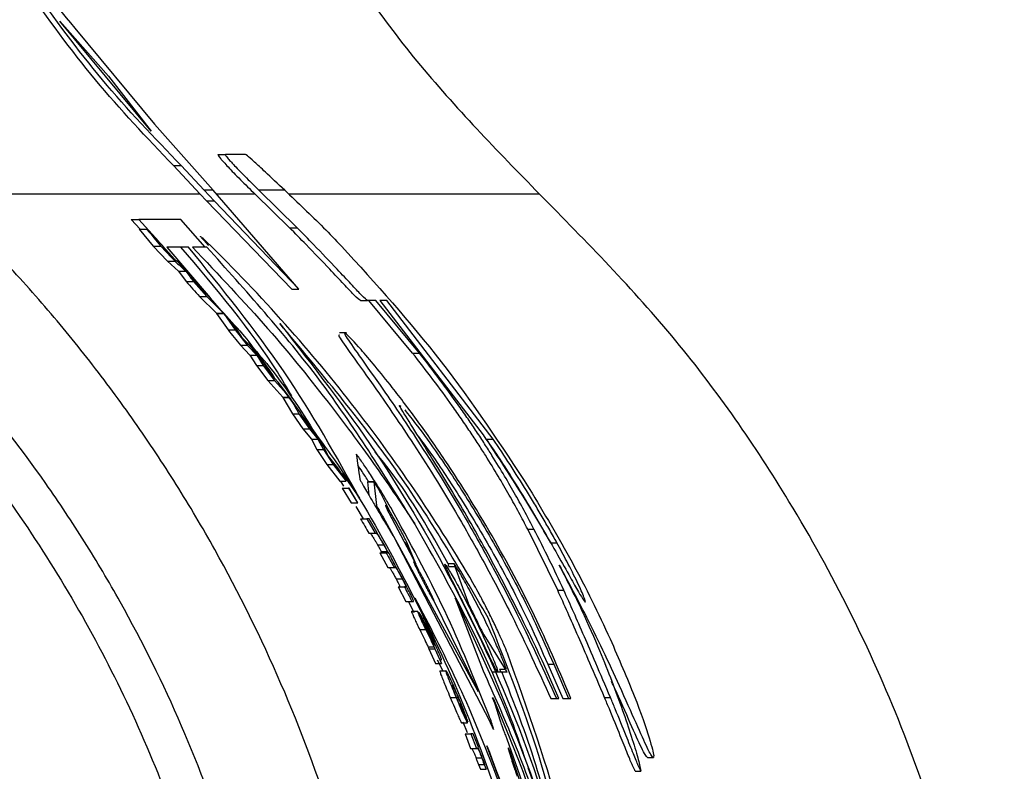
# Paper-space layout '1012-790 Hybird 2way' of a CAD drawing. Header units: millimetres. Extents: x 51 to 2966, y 67 to 3970.
# Tile 60 of 110: x 1175 to 1212, y 3327 to 3355. Entities that reach past the tile are written whole.
import ezdxf

# ---------------------------------------------------------------- set-up
doc = ezdxf.new("R2010")
doc.units = ezdxf.units.MM

psp = doc.layouts.new('1012-790 Hybird 2way')

# ---------------------------------------------------------------- linework, layer by layer
at = {"color": 7, "linetype": 'Continuous', "lineweight": 25}
for p, q in [((1176.61, 3355.218), (1178.414, 3353.18)), ((1179.999, 3351.142), (1176.61, 3355.218)), ((1177.164, 3354.956), (1180.114, 3351.405)), ((1178.414, 3353.18), (1179.999, 3351.142)), ((1180.114, 3351.405), (1182.285, 3348.956)), ((1182.461, 3350.276), (1182.74, 3350.276)), ((1183.483, 3350.276), (1182.74, 3350.276)), ((1181.802, 3348.81), (1180.824, 3349.863)), ((1180.824, 3349.863), (1181.107, 3349.863)), ((1181.954, 3348.956), (1181.107, 3349.863)), ((1181.802, 3348.81), (1172.074, 3348.81)), ((1181.802, 3348.81), (1182.037, 3348.564)), ((1181.954, 3348.956), (1182.326, 3348.564)), ((1182.285, 3348.956), (1181.954, 3348.956)), ((1185.462, 3345.293), (1182.285, 3348.956)), ((1185.116, 3347.563), (1183.841, 3348.81)), ((1184.936, 3348.956), (1183.981, 3348.956)), ((1185.397, 3347.563), (1183.981, 3348.956)), ((1182.037, 3348.564), (1185.194, 3345.293)), ((1182.037, 3348.564), (1182.326, 3348.564)), ((1182.326, 3348.564), (1185.462, 3345.293)), ((1179.256, 3347.864), (1179.583, 3347.505)), ((1179.256, 3347.864), (1179.54, 3347.864)), ((1179.54, 3347.864), (1180.274, 3347.052)), ((1181.092, 3347.864), (1179.54, 3347.864)), ((1181.995, 3346.848), (1181.092, 3347.864)), ((1179.553, 3347.505), (1180.069, 3346.886)), ((1179.553, 3347.505), (1179.834, 3347.505)), ((1185.116, 3347.563), (1185.397, 3347.563)), ((1180.069, 3346.886), (1180.6, 3346.326)), ((1180.069, 3346.886), (1180.346, 3346.886)), ((1180.424, 3346.887), (1180.874, 3346.389)), ((1181.373, 3346.848), (1180.569, 3346.848)), ((1180.569, 3346.848), (1182.181, 3344.966)), ((1182.05, 3346.848), (1181.519, 3346.848)), ((1180.6, 3346.326), (1181.004, 3345.951)), ((1180.6, 3346.326), (1180.873, 3346.326)), ((1181.004, 3345.951), (1181.293, 3345.571)), ((1181.004, 3345.951), (1181.275, 3345.951)), ((1181.293, 3345.571), (1181.562, 3345.571)), ((1181.815, 3345.321), (1181.526, 3345.708)), ((1181.562, 3345.571), (1182.051, 3345.016)), ((1181.697, 3345.478), (1182.019, 3345.123)), ((1182.193, 3344.954), (1181.815, 3345.321)), ((1185.194, 3345.293), (1185.462, 3345.293)), ((1181.786, 3345.016), (1182.408, 3344.398)), ((1181.786, 3345.016), (1182.051, 3345.016)), ((1182.051, 3345.016), (1182.67, 3344.398)), ((1182.67, 3344.398), (1182.193, 3344.954)), ((1187.739, 3344.872), (1188.004, 3344.872)), ((1188.313, 3344.872), (1188.004, 3344.872)), ((1189.665, 3342.925), (1188.048, 3344.872)), ((1189.92, 3342.925), (1188.313, 3344.872)), ((1188.715, 3344.872), (1188.451, 3344.872)), ((1188.451, 3344.872), (1192.282, 3339.891)), ((1192.65, 3339.739), (1188.715, 3344.872)), ((1182.408, 3344.398), (1182.67, 3344.398)), ((1182.416, 3344.388), (1182.838, 3343.779)), ((1182.416, 3344.388), (1182.678, 3344.388)), ((1182.678, 3344.388), (1183.097, 3343.779)), ((1183.134, 3343.841), (1182.678, 3344.388)), ((1182.838, 3343.779), (1183.097, 3343.779)), ((1183.097, 3343.779), (1183.55, 3343.219)), ((1183.375, 3343.475), (1183.134, 3343.841)), ((1183.738, 3343.093), (1183.375, 3343.475)), ((1187.217, 3343.667), (1186.959, 3343.667)), ((1183.294, 3343.219), (1183.649, 3342.844)), ((1183.294, 3343.219), (1183.55, 3343.219)), ((1183.55, 3343.219), (1183.903, 3342.844)), ((1184.124, 3342.601), (1183.738, 3343.093)), ((1183.649, 3342.844), (1183.89, 3342.464)), ((1183.649, 3342.844), (1183.903, 3342.844)), ((1183.903, 3342.844), (1184.143, 3342.464)), ((1189.665, 3342.925), (1189.92, 3342.925)), ((1183.89, 3342.464), (1184.314, 3341.909)), ((1183.89, 3342.464), (1184.143, 3342.464)), ((1184.143, 3342.464), (1184.564, 3341.909)), ((1184.314, 3341.909), (1184.861, 3341.291)), ((1184.314, 3341.909), (1184.564, 3341.909)), ((1184.698, 3341.847), (1184.364, 3342.214)), ((1184.564, 3341.909), (1185.109, 3341.291)), ((1185.109, 3341.291), (1184.698, 3341.847)), ((1184.885, 3341.555), (1185.294, 3340.994)), ((1184.861, 3341.291), (1185.109, 3341.291)), ((1184.869, 3341.281), (1185.22, 3340.672)), ((1184.869, 3341.281), (1185.116, 3341.281)), ((1185.509, 3340.734), (1185.116, 3341.281)), ((1185.22, 3340.672), (1185.613, 3340.112)), ((1185.22, 3340.672), (1185.465, 3340.672)), ((1185.465, 3340.672), (1185.856, 3340.112)), ((1185.709, 3340.368), (1185.509, 3340.734)), ((1185.613, 3340.112), (1185.927, 3339.737)), ((1185.613, 3340.112), (1185.856, 3340.112)), ((1186.03, 3339.986), (1185.709, 3340.368)), ((1185.856, 3340.112), (1186.168, 3339.737)), ((1185.927, 3339.737), (1186.126, 3339.357)), ((1185.927, 3339.737), (1186.168, 3339.737)), ((1186.168, 3339.737), (1186.367, 3339.357)), ((1192.408, 3339.739), (1192.65, 3339.739)), ((1186.126, 3339.357), (1186.492, 3338.802)), ((1186.126, 3339.357), (1186.367, 3339.357)), ((1186.562, 3339.107), (1186.363, 3339.494)), ((1186.367, 3339.357), (1186.73, 3338.802)), ((1186.858, 3338.74), (1186.562, 3339.107)), ((1186.492, 3338.802), (1186.976, 3338.184)), ((1186.492, 3338.802), (1186.73, 3338.802)), ((1186.73, 3338.802), (1187.212, 3338.184)), ((1187.064, 3338.481), (1187.704, 3337.548)), ((1186.976, 3338.184), (1187.212, 3338.184)), ((1187.001, 3338.184), (1187.115, 3337.994)), ((1187.057, 3337.914), (1187.39, 3337.373)), ((1187.057, 3337.914), (1187.293, 3337.914)), ((1187.293, 3337.914), (1187.624, 3337.373)), ((1187.316, 3337.914), (1187.293, 3337.914)), ((1187.647, 3337.373), (1187.316, 3337.914)), ((1188.231, 3338.151), (1187.994, 3338.151)), ((1187.994, 3338.151), (1188.052, 3337.659)), ((1187.994, 3338.151), (1188.23, 3338.151)), ((1188.23, 3338.151), (1188.33, 3337.283)), ((1188.836, 3337.04), (1188.483, 3337.756)), ((1187.39, 3337.373), (1187.624, 3337.373)), ((1187.563, 3337.246), (1187.837, 3336.788)), ((1187.624, 3337.373), (1187.647, 3337.373)), ((1187.74, 3336.788), (1187.972, 3336.788)), ((1188.06, 3336.788), (1187.972, 3336.788)), ((1187.972, 3336.788), (1188.285, 3336.247)), ((1188.348, 3336.293), (1188.06, 3336.788)), ((1188.585, 3336.846), (1192.063, 3330.449)), ((1188.787, 3337.01), (1189.784, 3335.12)), ((1195.04, 3334.138), (1193.929, 3336.401)), ((1193.929, 3336.401), (1194.16, 3336.401)), ((1188.055, 3336.247), (1188.285, 3336.247)), ((1188.285, 3336.247), (1188.328, 3336.247)), ((1188.336, 3336.293), (1188.348, 3336.293)), ((1188.997, 3336.07), (1192.514, 3329.299)), ((1188.37, 3335.82), (1188.6, 3335.82)), ((1189.903, 3334.871), (1189.388, 3335.918)), ((1189.784, 3335.12), (1189.459, 3335.918)), ((1194.781, 3335.894), (1195.011, 3335.894)), ((1188.462, 3335.527), (1188.758, 3334.987)), ((1188.462, 3335.527), (1188.691, 3335.527)), ((1188.503, 3335.573), (1188.732, 3335.573)), ((1188.739, 3335.527), (1188.691, 3335.527)), ((1188.758, 3334.987), (1188.985, 3334.987)), ((1188.985, 3334.987), (1189.027, 3334.987)), ((1191.215, 3335.114), (1190.988, 3335.114)), ((1191.009, 3335.015), (1191.236, 3335.015)), ((1191.236, 3335.015), (1191.702, 3333.735)), ((1189.055, 3334.566), (1189.281, 3334.566)), ((1189.14, 3334.266), (1189.418, 3333.726)), ((1189.14, 3334.266), (1189.366, 3334.266)), ((1189.416, 3334.266), (1189.366, 3334.266)), ((1189.767, 3333.848), (1190.484, 3332.212)), ((1191.248, 3333.848), (1192.279, 3331.16)), ((1195.04, 3334.138), (1195.265, 3334.138)), ((1189.418, 3333.726), (1189.642, 3333.726)), ((1189.521, 3333.726), (1189.72, 3333.321)), ((1189.642, 3333.726), (1189.698, 3333.726)), ((1192.058, 3330.491), (1190.465, 3333.729)), ((1189.624, 3333.366), (1189.847, 3333.366)), ((1189.909, 3333.321), (1190.148, 3332.825)), ((1189.933, 3332.681), (1190.155, 3332.681)), ((1192.309, 3332.493), (1193.099, 3331.213)), ((1190.247, 3332.041), (1190.27, 3331.97)), ((1190.247, 3332.041), (1190.467, 3332.041)), ((1190.466, 3332.105), (1190.47, 3332.105)), ((1190.467, 3332.041), (1190.49, 3331.97)), ((1190.27, 3331.97), (1190.517, 3331.429)), ((1190.27, 3331.97), (1190.49, 3331.97)), ((1190.49, 3331.97), (1190.736, 3331.429)), ((1190.517, 3331.429), (1190.736, 3331.429)), ((1190.584, 3331.564), (1190.783, 3331.159)), ((1190.7, 3331.564), (1190.731, 3331.564)), ((1190.702, 3331.569), (1190.731, 3331.564)), ((1195.08, 3330.132), (1194.529, 3331.406)), ((1194.671, 3331.406), (1195.224, 3330.132)), ((1194.671, 3331.406), (1194.89, 3331.406)), ((1194.89, 3331.406), (1195.441, 3330.132)), ((1190.681, 3331.159), (1190.9, 3331.159)), ((1192.602, 3331.114), (1192.976, 3331.114)), ((1192.88, 3331.213), (1193.099, 3331.213)), ((1192.976, 3331.114), (1193.163, 3331.114)), ((1191.062, 3330.172), (1191.279, 3330.172)), ((1191.294, 3330.176), (1191.351, 3330.176)), ((1192.786, 3329.801), (1192.631, 3330.156)), ((1192.645, 3330.13), (1192.908, 3329.299)), ((1194.78, 3330.132), (1194.997, 3330.132)), ((1194.997, 3330.132), (1195.08, 3330.132)), ((1195.224, 3330.132), (1195.441, 3330.132)), ((1195.441, 3330.132), (1195.524, 3330.132)), ((1196.776, 3330.164), (1196.993, 3330.164)), ((1191.457, 3329.808), (1191.491, 3329.808)), ((1191.697, 3329.223), (1191.482, 3329.763)), ((1191.491, 3329.808), (1191.712, 3329.268)), ((1191.481, 3329.223), (1191.697, 3329.223)), ((1191.532, 3329.268), (1191.689, 3328.867)), ((1191.679, 3329.268), (1191.712, 3329.268)), ((1191.611, 3328.818), (1191.818, 3328.277)), ((1191.611, 3328.818), (1191.825, 3328.818)), ((1191.825, 3328.818), (1192.031, 3328.277)), ((1191.913, 3328.818), (1191.825, 3328.818)), ((1194.221, 3323.569), (1192.422, 3328.38)), ((1193.158, 3328.635), (1194.724, 3324.152)), ((1191.818, 3328.277), (1192.031, 3328.277)), ((1192.031, 3328.277), (1192.058, 3328.277)), ((1192.09, 3328.322), (1192.102, 3328.322)), ((1193.211, 3328.279), (1193.312, 3327.918)), ((1192.016, 3327.929), (1192.23, 3327.929)), ((1192.103, 3327.683), (1192.184, 3327.512)), ((1192.103, 3327.683), (1192.316, 3327.683)), ((1192.316, 3327.683), (1192.397, 3327.512)), ((1194.867, 3323.432), (1193.333, 3328.011)), ((1198.367, 3327.941), (1198.58, 3327.941)), ((1192.184, 3327.512), (1192.397, 3327.512)), ((1197.91, 3327.445), (1198.122, 3327.445))]:
    psp.add_line(p, q, dxfattribs=at)
at = {"color": 8, "linetype": 'Continuous', "lineweight": 25}
for p, q in [((1183.841, 3348.81), (1182.411, 3348.81)), ((1194.368, 3348.81), (1185.086, 3348.81)), ((1192.698, 3329.961), (1192.735, 3329.961)), ((1193.286, 3328.011), (1193.333, 3328.011))]:
    psp.add_line(p, q, dxfattribs=at)
at = {"color": 7, "linetype": 'Continuous', "lineweight": 25}
for points, knots in [([(1182.744, 3366.063), (1183.786, 3363.717), (1185.719, 3359.367), (1189.713, 3353.579), (1192.806, 3350.41), (1194.368, 3348.81)], [0, 0, 0, 0, 0.366866, 0.680263, 1, 1, 1, 1]), ([(1172.659, 3361.067), (1173.331, 3360.043), (1174.676, 3357.993), (1176.334, 3355.969), (1177.164, 3354.956)], [0, 0, 0, 0, 0.49973, 1, 1, 1, 1]), ([(1180.824, 3349.863), (1179.836, 3350.901), (1177.85, 3352.986), (1176.169, 3355.323), (1175.325, 3356.497)], [0, 0, 0, 0, 0.497891, 1, 1, 1, 1]), ([(1181.107, 3349.863), (1180.112, 3350.9), (1178.111, 3352.983), (1176.418, 3355.322), (1175.568, 3356.497)], [0, 0, 0, 0, 0.497864, 1, 1, 1, 1]), ([(1182.461, 3350.276), (1182.468, 3350.252), (1182.479, 3350.212), (1182.81, 3349.842), (1183.268, 3349.366), (1183.654, 3348.992), (1183.841, 3348.81)], [0, 0, 0, 0, 0.349496, 0.569742, 0.790956, 1, 1, 1, 1]), ([(1182.74, 3350.276), (1182.747, 3350.252), (1182.759, 3350.212), (1183.093, 3349.842), (1183.516, 3349.407), (1183.845, 3349.088), (1183.981, 3348.956)], [0, 0, 0, 0, 0.369523, 0.6023, 0.836095, 1, 1, 1, 1]), ([(1184.936, 3348.956), (1184.684, 3349.191), (1184.237, 3349.608), (1183.766, 3350.051), (1183.539, 3350.25), (1183.5, 3350.268), (1183.483, 3350.276)], [0, 0, 0, 0, 0.291246, 0.517074, 0.791543, 1, 1, 1, 1]), ([(1189.274, 3309.027), (1189.273, 3309.26), (1189.272, 3309.724), (1189.258, 3310.421), (1189.236, 3311.118), (1189.204, 3311.815), (1189.164, 3312.512), (1189.115, 3313.208), (1189.057, 3313.905), (1188.923, 3315.296), (1188.656, 3317.374), (1188.16, 3320.118), (1187.525, 3322.831), (1186.499, 3326.385), (1184.883, 3330.721), (1182.832, 3334.872), (1180.941, 3338.066), (1179.398, 3340.392), (1177.738, 3342.635), (1176.26, 3344.432), (1175.021, 3345.826), (1174.065, 3346.848), (1173.085, 3347.846), (1172.411, 3348.489), (1172.074, 3348.81)], [0, 0, 0, 0, 0.01564, 0.031281, 0.046926, 0.062578, 0.078239, 0.093912, 0.109599, 0.125302, 0.187996, 0.250559, 0.312956, 0.375512, 0.499517, 0.623893, 0.686658, 0.749288, 0.811775, 0.874417, 0.905873, 0.937276, 0.968644, 1, 1, 1, 1]), ([(1184.936, 3348.956), (1185.418, 3348.5), (1186.124, 3347.833), (1186.816, 3347.115), (1187.035, 3346.887)], [0, 0, 0, 0, 0.6835976, 1, 1, 1, 1]), ([(1211.568, 3309.027), (1211.51, 3310.925), (1211.395, 3314.742), (1210.529, 3320.015), (1209.304, 3324.808), (1207.798, 3329.141), (1205.915, 3333.373), (1203.231, 3338.222), (1199.539, 3343.551), (1196.102, 3347.047), (1194.368, 3348.81)], [0, 0, 0, 0, 0.127758, 0.256927, 0.358798, 0.460669, 0.565498, 0.670329, 0.833667, 1, 1, 1, 1]), ([(1187.739, 3344.872), (1187.693, 3344.902), (1187.622, 3344.949), (1187.143, 3345.453), (1186.539, 3346.096), (1185.837, 3346.833), (1185.321, 3347.355), (1185.116, 3347.563)], [0, 0, 0, 0, 0.292409, 0.453998, 0.615376, 0.847309, 1, 1, 1, 1]), ([(1188.004, 3344.872), (1187.958, 3344.902), (1187.888, 3344.949), (1187.411, 3345.454), (1186.811, 3346.096), (1186.113, 3346.833), (1185.601, 3347.355), (1185.397, 3347.563)], [0, 0, 0, 0, 0.292892, 0.454711, 0.616337, 0.847623, 1, 1, 1, 1]), ([(1181.825, 3347.242), (1181.824, 3347.243), (1181.802, 3347.26), (1181.854, 3347.198), (1181.951, 3347.087), (1182.065, 3346.963), (1182.115, 3346.908)], [0, 0, 0, 0, 0.020893, 0.378781, 0.727544, 1, 1, 1, 1]), ([(1191.904, 3334.415), (1190.633, 3336.592), (1189.198, 3338.738), (1185.936, 3342.953), (1184.111, 3345.023), (1182.041, 3347.046)], [0, 0, 0, 0, 0.5, 0.5, 1, 1, 1, 1]), ([(1185.194, 3341.342), (1185.021, 3341.637), (1183.929, 3343.499), (1182.39, 3345.318), (1181.096, 3346.848)], [0, 0, 0, 0, 0.158494, 1, 1, 1, 1]), ([(1187.704, 3337.548), (1186.836, 3339.113), (1185.098, 3342.249), (1182.616, 3345.313), (1181.373, 3346.848)], [0, 0, 0, 0, 0.499157, 1, 1, 1, 1]), ([(1181.519, 3346.848), (1182.486, 3345.826), (1184.445, 3343.753), (1186.604, 3341.054), (1188.379, 3338.653), (1189.292, 3337.285), (1189.751, 3336.598)], [0, 0, 0, 0, 0.258972, 0.524838, 0.76149, 1, 1, 1, 1]), ([(1189.751, 3336.598), (1188.626, 3338.407), (1186.361, 3342.05), (1183.494, 3345.241), (1182.05, 3346.848)], [0, 0, 0, 0, 0.496553, 1, 1, 1, 1]), ([(1187.035, 3346.887), (1188.304, 3345.488), (1190.856, 3342.675), (1192.941, 3339.5), (1193.989, 3337.904)], [0, 0, 0, 0, 0.497305, 1, 1, 1, 1]), ([(1185.274, 3309.027), (1185.274, 3310.76), (1185.185, 3312.482), (1184.834, 3315.905), (1184.572, 3317.606), (1184.046, 3320.141), (1183.848, 3320.986), (1183.411, 3322.658), (1183.172, 3323.485), (1182.395, 3325.941), (1181.796, 3327.543), (1180.441, 3330.679), (1179.683, 3332.212), (1178.427, 3334.46), (1177.988, 3335.201), (1177.07, 3336.664), (1176.59, 3337.387), (1175.103, 3339.508), (1174.043, 3340.864), (1171.79, 3343.465), (1170.596, 3344.709), (1169.334, 3345.896)], [0, 0, 0, 0, 0.125, 0.125, 0.25, 0.25, 0.3125, 0.3125, 0.375, 0.375, 0.5, 0.5, 0.625, 0.625, 0.6875, 0.6875, 0.75, 0.75, 0.875, 0.875, 1, 1, 1, 1]), ([(1168.317, 3344.815), (1169.547, 3343.584), (1172.021, 3341.109), (1175.797, 3336.151), (1178.738, 3331.03), (1180.857, 3325.923), (1182.352, 3321.2), (1183.538, 3315.558), (1183.705, 3311.217), (1183.79, 3309.027)], [0, 0, 0, 0, 0.130144, 0.26178, 0.46544, 0.570317, 0.675196, 0.836166, 1, 1, 1, 1]), ([(1182.581, 3344.502), (1182.85, 3344.215), (1183.581, 3343.438), (1184.182, 3342.555), (1184.562, 3341.997)], [0, 0, 0, 0, 0.368537, 1, 1, 1, 1]), ([(1192.466, 3333.114), (1191.389, 3334.962), (1189.228, 3338.668), (1186.25, 3342.231), (1184.757, 3344.017)], [0, 0, 0, 0, 0.498674, 1, 1, 1, 1]), ([(1184.757, 3344.017), (1185.979, 3342.447), (1188.438, 3339.288), (1191.476, 3333.991), (1194.044, 3328.306), (1195.193, 3324.252), (1195.771, 3322.211)], [0, 0, 0, 0, 0.242147, 0.487227, 0.741904, 1, 1, 1, 1]), ([(1195.524, 3330.132), (1195.127, 3331.079), (1194.335, 3332.972), (1192.69, 3336.094), (1191.149, 3338.574), (1189.855, 3340.423), (1188.744, 3341.892), (1187.734, 3343.102), (1187.123, 3343.741), (1187.121, 3343.638), (1187.651, 3342.881), (1188.617, 3341.529), (1190.027, 3339.455), (1191.459, 3337.127), (1192.672, 3334.944), (1193.834, 3332.702), (1194.542, 3331.136), (1194.997, 3330.132)], [0, 0, 0, 0, 0.080975, 0.161681, 0.250437, 0.298173, 0.347384, 0.420069, 0.480473, 0.541083, 0.597389, 0.658432, 0.73126, 0.818128, 0.865033, 0.913385, 1, 1, 1, 1]), ([(1183.593, 3343.317), (1183.855, 3343.02), (1184.832, 3341.912), (1185.621, 3340.659), (1186.199, 3339.742)], [0, 0, 0, 0, 0.267857, 1, 1, 1, 1]), ([(1186.959, 3343.587), (1186.937, 3343.59), (1186.884, 3343.599), (1187.407, 3342.868), (1188.356, 3341.546), (1189.777, 3339.471), (1191.219, 3337.14), (1192.439, 3334.954), (1193.61, 3332.707), (1194.321, 3331.142), (1194.78, 3330.132)], [0, 0, 0, 0, 0.078316, 0.190992, 0.313208, 0.459211, 0.633656, 0.729437, 0.825174, 1, 1, 1, 1]), ([(1193.929, 3336.401), (1193.823, 3336.604), (1193.716, 3336.806), (1193.49, 3337.224), (1193.371, 3337.44), (1193.115, 3337.891), (1192.98, 3338.125), (1192.69, 3338.611), (1192.535, 3338.865), (1192.279, 3339.273), (1192.189, 3339.414), (1191.998, 3339.708), (1191.897, 3339.862), (1191.691, 3340.169), (1191.585, 3340.325), (1191.367, 3340.642), (1191.254, 3340.803), (1190.907, 3341.29), (1190.665, 3341.622), (1190.172, 3342.276), (1189.92, 3342.602), (1189.665, 3342.925)], [0, 0, 0, 0, 0.125, 0.125, 0.25, 0.25, 0.375, 0.375, 0.5, 0.5, 0.5625, 0.5625, 0.625, 0.625, 0.6875, 0.6875, 0.75, 0.75, 0.875, 0.875, 1, 1, 1, 1]), ([(1194.16, 3336.401), (1194.055, 3336.603), (1193.949, 3336.806), (1193.724, 3337.224), (1193.605, 3337.439), (1193.351, 3337.889), (1193.217, 3338.123), (1192.929, 3338.609), (1192.775, 3338.863), (1192.52, 3339.271), (1192.431, 3339.412), (1192.241, 3339.706), (1192.141, 3339.859), (1191.936, 3340.167), (1191.831, 3340.323), (1191.613, 3340.64), (1191.501, 3340.801), (1191.156, 3341.289), (1190.915, 3341.62), (1190.425, 3342.276), (1190.174, 3342.602), (1189.92, 3342.925)], [0, 0, 0, 0, 0.125, 0.125, 0.25, 0.25, 0.375, 0.375, 0.5, 0.5, 0.5625, 0.5625, 0.625, 0.625, 0.6875, 0.6875, 0.75, 0.75, 0.875, 0.875, 1, 1, 1, 1]), ([(1194.529, 3331.406), (1194.206, 3332.081), (1193.561, 3333.429), (1192.361, 3335.701), (1191.107, 3337.878), (1190.024, 3339.614), (1189.375, 3340.639), (1189.132, 3341.046), (1189.218, 3340.963), (1189.228, 3340.952)], [0, 0, 0, 0, 0.16988, 0.339325, 0.52128, 0.707523, 0.843665, 0.980485, 1, 1, 1, 1]), ([(1189.377, 3340.815), (1189.52, 3340.64), (1189.821, 3340.27), (1190.649, 3339.128), (1191.74, 3337.479), (1193.013, 3335.319), (1194.129, 3333.142), (1194.674, 3331.899), (1194.89, 3331.406)], [0, 0, 0, 0, 0.131705, 0.27937, 0.453443, 0.653488, 0.862669, 1, 1, 1, 1]), ([(1185.585, 3340.595), (1185.989, 3340.056), (1187.305, 3338.302), (1189.141, 3335.066), (1191.187, 3330.942), (1192.821, 3326.594), (1193.917, 3323.203), (1194.254, 3321.244), (1194.327, 3320.825)], [0, 0, 0, 0, 0.092782, 0.301915, 0.511045, 0.726247, 0.94145, 1, 1, 1, 1]), ([(1189.88, 3339.84), (1190.04, 3339.623), (1190.493, 3339.008), (1191.511, 3337.469), (1192.779, 3335.33), (1193.905, 3333.145), (1194.453, 3331.9), (1194.671, 3331.406)], [0, 0, 0, 0, 0.116241, 0.329445, 0.574767, 0.831452, 1, 1, 1, 1]), ([(1192.282, 3339.891), (1192.826, 3339.067), (1193.798, 3337.594), (1194.864, 3335.756), (1195.496, 3334.629), (1195.828, 3334.04), (1196.009, 3333.745), (1196.044, 3333.718), (1196.062, 3333.705)], [0, 0, 0, 0, 0.320763, 0.573947, 0.694591, 0.79751, 0.900507, 1, 1, 1, 1]), ([(1194.781, 3335.894), (1194.56, 3336.284), (1194.12, 3337.062), (1193.326, 3338.358), (1192.741, 3339.239), (1192.408, 3339.739)], [0, 0, 0, 0, 0.302602, 0.603704, 1, 1, 1, 1]), ([(1195.011, 3335.894), (1194.923, 3336.053), (1194.835, 3336.212), (1194.652, 3336.534), (1194.559, 3336.696), (1194.369, 3337.021), (1194.273, 3337.183), (1194.079, 3337.506), (1193.981, 3337.668), (1193.684, 3338.151), (1193.482, 3338.472), (1193.071, 3339.108), (1192.862, 3339.425), (1192.65, 3339.739)], [0, 0, 0, 0, 0.125, 0.125, 0.25, 0.25, 0.375, 0.375, 0.5, 0.5, 0.75, 0.75, 1, 1, 1, 1]), ([(1188.861, 3337.2), (1188.781, 3337.338), (1188.621, 3337.612), (1188.33, 3338.084), (1188.035, 3338.543), (1187.79, 3338.905), (1187.635, 3339.121), (1187.585, 3339.182), (1187.584, 3339.174), (1187.583, 3339.173)], [0, 0, 0, 0, 0.168157, 0.335771, 0.519114, 0.702508, 0.833582, 0.965258, 1, 1, 1, 1]), ([(1190.991, 3335.114), (1190.331, 3336.297), (1189.548, 3337.701), (1188.455, 3339.051), (1188.282, 3339.264)], [0, 0, 0, 0, 0.842138, 1, 1, 1, 1]), ([(1188.048, 3338.151), (1187.963, 3338.284), (1187.815, 3338.517), (1187.694, 3338.693), (1187.642, 3338.769)], [0, 0, 0, 0, 0.571418, 1, 1, 1, 1]), ([(1187.716, 3338.254), (1187.725, 3338.234), (1187.741, 3338.194), (1187.85, 3338.001), (1188.012, 3337.726), (1188.232, 3337.355), (1188.495, 3336.911), (1188.773, 3336.443), (1188.923, 3336.192), (1188.997, 3336.07)], [0, 0, 0, 0, 0.116455, 0.232613, 0.356255, 0.498235, 0.660073, 0.8348, 1, 1, 1, 1]), ([(1188.483, 3337.756), (1188.467, 3337.784), (1188.434, 3337.839), (1188.375, 3337.934), (1188.316, 3338.027), (1188.269, 3338.099), (1188.24, 3338.141), (1188.23, 3338.153), (1188.23, 3338.151), (1188.23, 3338.151)], [0, 0, 0, 0, 0.170385, 0.340288, 0.524701, 0.706256, 0.837141, 0.968582, 1, 1, 1, 1]), ([(1193.989, 3337.904), (1194.528, 3337.001), (1195.342, 3335.638), (1196.325, 3333.741), (1196.758, 3332.812), (1196.978, 3332.342)], [0, 0, 0, 0, 0.492452, 0.743243, 1, 1, 1, 1]), ([(1188.33, 3337.283), (1188.331, 3337.279), (1188.335, 3337.27), (1188.356, 3337.231), (1188.387, 3337.176), (1188.43, 3337.102), (1188.482, 3337.013), (1188.538, 3336.92), (1188.569, 3336.87), (1188.585, 3336.846)], [0, 0, 0, 0, 0.117196, 0.2341025, 0.3578764, 0.4987034, 0.6588534, 0.8330004, 1, 1, 1, 1]), ([(1189.459, 3335.918), (1189.394, 3336.044), (1189.302, 3336.223), (1189.13, 3336.538), (1189.009, 3336.75), (1188.9, 3336.935), (1188.82, 3337.066), (1188.751, 3337.175), (1188.69, 3337.264), (1188.65, 3337.31), (1188.676, 3337.235), (1188.748, 3337.089), (1188.787, 3337.01)], [0, 0, 0, 0, 0.194518, 0.276224, 0.358656, 0.404394, 0.450429, 0.491507, 0.547296, 0.635345, 0.802851, 1, 1, 1, 1]), ([(1192.494, 3329.51), (1191.972, 3330.814), (1190.925, 3333.429), (1189.55, 3335.941), (1188.861, 3337.2)], [0, 0, 0, 0, 0.498806, 1, 1, 1, 1]), ([(1193.855, 3327.837), (1193.706, 3328.276), (1193.056, 3330.195), (1191.703, 3333.159), (1190.326, 3335.578), (1189.723, 3336.639)], [0, 0, 0, 0, 0.142734, 0.623916, 1, 1, 1, 1]), ([(1188.098, 3336.247), (1188.101, 3336.246), (1188.109, 3336.244), (1188.131, 3336.22), (1188.183, 3336.14), (1188.245, 3336.038), (1188.31, 3335.927), (1188.352, 3335.852), (1188.37, 3335.82)], [0, 0, 0, 0, 0.240853, 0.488813, 0.62896, 0.769617, 0.901603, 1, 1, 1, 1]), ([(1188.328, 3336.247), (1188.332, 3336.247), (1188.336, 3336.245), (1188.346, 3336.236), (1188.351, 3336.231), (1188.361, 3336.218), (1188.368, 3336.208), (1188.398, 3336.165), (1188.429, 3336.115), (1188.488, 3336.015), (1188.509, 3335.979), (1188.554, 3335.902), (1188.577, 3335.861), (1188.6, 3335.82)], [0, 0, 0, 0, 0.25, 0.25, 0.375, 0.375, 0.5, 0.5, 0.75, 0.75, 0.875, 0.875, 1, 1, 1, 1]), ([(1188.718, 3335.64), (1188.665, 3335.733), (1188.557, 3335.925), (1188.426, 3336.147), (1188.361, 3336.251), (1188.336, 3336.293)], [0, 0, 0, 0, 0.3649513, 0.7476261, 1, 1, 1, 1]), ([(1188.37, 3335.82), (1188.392, 3335.782), (1188.426, 3335.72), (1188.469, 3335.642), (1188.491, 3335.598), (1188.5, 3335.58), (1188.503, 3335.573)], [0, 0, 0, 0, 0.3832955, 0.6188601, 0.8556779, 1, 1, 1, 1]), ([(1188.6, 3335.82), (1188.625, 3335.775), (1188.664, 3335.705), (1188.706, 3335.625), (1188.723, 3335.591), (1188.73, 3335.577), (1188.732, 3335.573)], [0, 0, 0, 0, 0.453058, 0.687273, 0.922406, 1, 1, 1, 1]), ([(1196.062, 3333.705), (1196.059, 3333.738), (1196.054, 3333.805), (1195.793, 3334.386), (1195.425, 3335.127), (1195.136, 3335.662), (1195.011, 3335.894)], [0, 0, 0, 0, 0.275192, 0.552625, 0.805379, 1, 1, 1, 1]), ([(1188.503, 3335.573), (1188.507, 3335.563), (1188.516, 3335.541), (1188.516, 3335.529), (1188.513, 3335.528), (1188.51, 3335.527)], [0, 0, 0, 0, 0.25187, 0.502335, 1, 1, 1, 1]), ([(1189.027, 3335.049), (1189.006, 3335.093), (1188.969, 3335.172), (1188.873, 3335.355), (1188.788, 3335.513), (1188.735, 3335.608), (1188.718, 3335.64)], [0, 0, 0, 0, 0.336006, 0.602349, 0.868083, 1, 1, 1, 1]), ([(1188.732, 3335.573), (1188.736, 3335.563), (1188.745, 3335.541), (1188.745, 3335.529), (1188.741, 3335.528), (1188.739, 3335.527)], [0, 0, 0, 0, 0.251883, 0.502325, 1, 1, 1, 1]), ([(1188.8, 3334.987), (1188.804, 3334.985), (1188.812, 3334.982), (1188.837, 3334.951), (1188.886, 3334.872), (1188.948, 3334.763), (1189.009, 3334.652), (1189.044, 3334.586), (1189.055, 3334.566)], [0, 0, 0, 0, 0.241654, 0.498838, 0.647733, 0.797377, 0.938469, 1, 1, 1, 1]), ([(1189.38, 3334.41), (1189.335, 3334.496), (1189.243, 3334.67), (1189.121, 3334.888), (1189.058, 3334.997), (1189.027, 3335.049)], [0, 0, 0, 0, 0.337913, 0.68182, 1, 1, 1, 1]), ([(1189.027, 3334.987), (1189.031, 3334.985), (1189.04, 3334.982), (1189.065, 3334.951), (1189.113, 3334.872), (1189.175, 3334.763), (1189.236, 3334.652), (1189.271, 3334.586), (1189.281, 3334.566)], [0, 0, 0, 0, 0.241739, 0.498896, 0.647865, 0.797572, 0.938598, 1, 1, 1, 1]), ([(1189.709, 3335.19), (1189.708, 3335.191), (1189.703, 3335.197), (1189.709, 3335.18), (1189.721, 3335.148), (1189.749, 3335.087), (1189.786, 3335.009), (1189.833, 3334.913), (1189.889, 3334.803), (1189.951, 3334.681), (1190.016, 3334.553), (1190.081, 3334.427), (1190.144, 3334.306), (1190.205, 3334.189), (1190.244, 3334.115), (1190.264, 3334.078)], [0, 0, 0, 0, 0.014465, 0.086121, 0.174523, 0.262882, 0.351215, 0.439541, 0.527874, 0.61622, 0.702928, 0.782371, 0.855163, 0.926349, 1, 1, 1, 1]), ([(1190.466, 3333.732), (1190.464, 3333.74), (1190.46, 3333.755), (1190.439, 3333.806), (1190.409, 3333.875), (1190.369, 3333.962), (1190.32, 3334.064), (1190.264, 3334.18), (1190.202, 3334.304), (1190.137, 3334.431), (1190.074, 3334.554), (1189.994, 3334.704), (1189.918, 3334.844), (1189.838, 3334.988), (1189.771, 3335.103), (1189.742, 3335.147), (1189.727, 3335.17)], [0, 0, 0, 0, 0.068136, 0.136234, 0.204315, 0.272389, 0.340463, 0.40854, 0.476648, 0.541493, 0.601298, 0.656617, 0.761076, 0.811395, 0.905501, 1, 1, 1, 1]), ([(1192.82, 3331.114), (1192.819, 3331.133), (1192.817, 3331.171), (1192.705, 3331.468), (1192.521, 3331.909), (1192.262, 3332.488), (1191.938, 3333.167), (1191.577, 3333.88), (1191.232, 3334.518), (1190.975, 3334.96), (1190.852, 3335.143), (1190.856, 3335.093), (1190.959, 3334.864), (1191.146, 3334.481), (1191.411, 3333.946), (1191.74, 3333.281), (1192.096, 3332.551), (1192.424, 3331.872), (1192.669, 3331.373), (1192.791, 3331.141), (1192.813, 3331.121), (1192.82, 3331.114)], [0, 0, 0, 0, 0.0470547, 0.0940689, 0.1422279, 0.1940001, 0.2505923, 0.3117751, 0.3748866, 0.4349784, 0.4880834, 0.5349649, 0.579715, 0.6263771, 0.6777206, 0.734872, 0.7965782, 0.8591264, 0.9182536, 0.9718788, 1, 1, 1, 1]), ([(1190.988, 3335.094), (1190.982, 3335.095), (1190.974, 3335.095), (1191.001, 3335.033), (1191.009, 3335.015)], [0, 0, 0, 0, 0.699414, 1, 1, 1, 1]), ([(1191.215, 3335.094), (1191.21, 3335.095), (1191.202, 3335.095), (1191.228, 3335.033), (1191.236, 3335.015)], [0, 0, 0, 0, 0.699961, 1, 1, 1, 1]), ([(1193.144, 3331.207), (1193.116, 3331.286), (1193.058, 3331.447), (1192.871, 3331.895), (1192.616, 3332.467), (1192.293, 3333.144), (1191.932, 3333.859), (1191.588, 3334.496), (1191.318, 3334.962), (1191.248, 3335.06), (1191.215, 3335.106)], [0, 0, 0, 0, 0.105633, 0.214801, 0.332017, 0.460131, 0.598755, 0.742054, 0.878883, 1, 1, 1, 1]), ([(1198.58, 3327.941), (1198.527, 3328), (1198.434, 3328.106), (1197.972, 3329.144), (1197.215, 3330.858), (1196.234, 3332.949), (1195.413, 3334.484), (1195.098, 3335.072)], [0, 0, 0, 0, 0.219288, 0.387829, 0.556133, 0.829809, 1, 1, 1, 1]), ([(1195.098, 3335.072), (1195.386, 3334.501), (1195.962, 3333.358), (1196.761, 3331.524), (1197.467, 3329.672), (1197.981, 3328.072), (1198.089, 3327.594), (1198.122, 3327.445)], [0, 0, 0, 0, 0.159696, 0.319685, 0.594048, 0.873487, 1, 1, 1, 1]), ([(1189.055, 3334.566), (1189.075, 3334.527), (1189.109, 3334.464), (1189.149, 3334.384), (1189.176, 3334.328), (1189.193, 3334.288), (1189.196, 3334.269), (1189.193, 3334.267), (1189.191, 3334.266)], [0, 0, 0, 0, 0.159572, 0.262665, 0.365992, 0.500019, 0.74742, 1, 1, 1, 1]), ([(1189.281, 3334.566), (1189.302, 3334.527), (1189.335, 3334.464), (1189.375, 3334.384), (1189.402, 3334.328), (1189.418, 3334.288), (1189.422, 3334.269), (1189.418, 3334.267), (1189.416, 3334.266)], [0, 0, 0, 0, 0.1595, 0.262522, 0.365773, 0.499835, 0.747345, 1, 1, 1, 1]), ([(1189.698, 3333.726), (1189.701, 3333.728), (1189.706, 3333.733), (1189.684, 3333.796), (1189.626, 3333.923), (1189.546, 3334.087), (1189.46, 3334.257), (1189.403, 3334.366), (1189.38, 3334.41)], [0, 0, 0, 0, 0.244779, 0.429721, 0.583469, 0.737269, 0.893923, 1, 1, 1, 1]), ([(1193.178, 3331.813), (1193.138, 3331.912), (1193.057, 3332.108), (1192.861, 3332.545), (1192.625, 3333.044), (1192.359, 3333.578), (1192.095, 3334.079), (1191.966, 3334.306), (1191.904, 3334.415)], [0, 0, 0, 0, 0.152432, 0.304452, 0.467728, 0.645106, 0.829634, 1, 1, 1, 1]), ([(1196.032, 3311.044), (1195.959, 3312.242), (1195.814, 3314.649), (1195.223, 3318.667), (1194.227, 3323.047), (1192.832, 3327.251), (1191.323, 3330.855), (1190.288, 3332.846), (1189.767, 3333.848)], [0, 0, 0, 0, 0.1372122, 0.2755381, 0.4690885, 0.6682731, 0.8330948, 1, 1, 1, 1]), ([(1190.264, 3334.078), (1190.294, 3334.022), (1190.355, 3333.909), (1190.42, 3333.791), (1190.452, 3333.74), (1190.464, 3333.726), (1190.464, 3333.728), (1190.464, 3333.728)], [0, 0, 0, 0, 0.272419, 0.544847, 0.820588, 0.971207, 1, 1, 1, 1]), ([(1197.191, 3309.027), (1197.123, 3311.101), (1196.987, 3315.274), (1195.853, 3321.55), (1194.048, 3327.826), (1192.186, 3331.831), (1191.248, 3333.848)], [0, 0, 0, 0, 0.2414258, 0.4860236, 0.7411362, 1, 1, 1, 1]), ([(1196.776, 3330.164), (1196.588, 3330.603), (1196.231, 3331.444), (1195.753, 3332.53), (1195.41, 3333.325), (1195.164, 3333.866), (1195.04, 3334.138)], [0, 0, 0, 0, 0.239791, 0.458476, 0.727522, 1, 1, 1, 1]), ([(1196.993, 3330.164), (1196.806, 3330.603), (1196.45, 3331.443), (1195.975, 3332.53), (1195.633, 3333.324), (1195.388, 3333.866), (1195.265, 3334.138)], [0, 0, 0, 0, 0.239519, 0.458141, 0.727346, 1, 1, 1, 1]), ([(1191.702, 3333.735), (1191.706, 3333.721), (1191.716, 3333.694), (1191.766, 3333.582), (1191.839, 3333.428), (1191.934, 3333.231), (1192.043, 3333.008), (1192.152, 3332.788), (1192.242, 3332.611), (1192.292, 3332.518), (1192.305, 3332.499), (1192.309, 3332.493)], [0, 0, 0, 0, 0.101681, 0.203159, 0.309829, 0.427704, 0.55668, 0.691714, 0.8236, 0.944283, 1, 1, 1, 1]), ([(1189.624, 3333.366), (1189.623, 3333.36), (1189.623, 3333.349), (1189.668, 3333.244), (1189.736, 3333.094), (1189.828, 3332.9), (1189.897, 3332.756), (1189.933, 3332.681)], [0, 0, 0, 0, 0.23096, 0.415315, 0.599893, 0.791712, 1, 1, 1, 1]), ([(1189.847, 3333.366), (1189.844, 3333.364), (1189.846, 3333.354), (1189.871, 3333.29), (1189.893, 3333.239), (1189.952, 3333.109), (1189.988, 3333.031), (1190.048, 3332.904), (1190.069, 3332.86), (1190.112, 3332.771), (1190.133, 3332.726), (1190.155, 3332.681)], [0, 0, 0, 0, 0.25, 0.25, 0.5, 0.5, 0.75, 0.75, 0.875, 0.875, 1, 1, 1, 1]), ([(1190.236, 3332.625), (1190.185, 3332.728), (1190.097, 3332.908), (1189.975, 3333.149), (1189.896, 3333.295), (1189.857, 3333.359), (1189.85, 3333.364), (1189.847, 3333.366)], [0, 0, 0, 0, 0.277717, 0.48566, 0.695685, 0.873999, 1, 1, 1, 1]), ([(1190.365, 3332.43), (1190.303, 3332.561), (1190.204, 3332.768), (1190.074, 3333.027), (1189.98, 3333.203), (1189.934, 3333.282), (1189.913, 3333.315), (1189.909, 3333.321)], [0, 0, 0, 0, 0.320017, 0.506025, 0.692693, 0.949646, 1, 1, 1, 1]), ([(1195.771, 3322.211), (1195.381, 3324.037), (1194.6, 3327.695), (1193.178, 3331.306), (1192.466, 3333.114)], [0, 0, 0, 0, 0.499168, 1, 1, 1, 1]), ([(1190.158, 3332.749), (1190.147, 3332.77), (1190.125, 3332.812), (1190.117, 3332.823), (1190.114, 3332.825), (1190.114, 3332.825)], [0, 0, 0, 0, 0.472849, 0.916804, 1, 1, 1, 1]), ([(1190.114, 3332.825), (1190.114, 3332.822), (1190.115, 3332.816), (1190.138, 3332.761), (1190.17, 3332.688), (1190.209, 3332.605), (1190.235, 3332.549), (1190.245, 3332.528)], [0, 0, 0, 0, 0.240008, 0.442757, 0.644706, 0.85989, 1, 1, 1, 1]), ([(1190.148, 3332.825), (1190.161, 3332.804), (1190.18, 3332.772), (1190.229, 3332.677), (1190.279, 3332.575), (1190.314, 3332.502), (1190.332, 3332.463)], [0, 0, 0, 0, 0.371573, 0.568758, 0.765887, 1, 1, 1, 1]), ([(1189.933, 3332.681), (1189.983, 3332.576), (1190.086, 3332.364), (1190.188, 3332.156), (1190.236, 3332.062), (1190.247, 3332.041)], [0, 0, 0, 0, 0.433025, 0.874585, 1, 1, 1, 1]), ([(1190.155, 3332.681), (1190.205, 3332.576), (1190.307, 3332.364), (1190.409, 3332.156), (1190.457, 3332.062), (1190.467, 3332.041)], [0, 0, 0, 0, 0.433323, 0.874454, 1, 1, 1, 1]), ([(1190.318, 3332.424), (1190.291, 3332.479), (1190.25, 3332.564), (1190.195, 3332.675), (1190.171, 3332.724), (1190.158, 3332.749)], [0, 0, 0, 0, 0.492539, 0.742923, 1, 1, 1, 1]), ([(1190.486, 3332.105), (1190.446, 3332.189), (1190.385, 3332.316), (1190.3, 3332.492), (1190.257, 3332.58), (1190.236, 3332.625)], [0, 0, 0, 0, 0.496359, 0.748063, 1, 1, 1, 1]), ([(1190.245, 3332.528), (1190.271, 3332.473), (1190.322, 3332.366), (1190.383, 3332.244), (1190.427, 3332.158), (1190.457, 3332.105), (1190.462, 3332.105), (1190.466, 3332.105)], [0, 0, 0, 0, 0.2022, 0.390386, 0.528414, 0.667342, 1, 1, 1, 1]), ([(1190.47, 3332.105), (1190.458, 3332.131), (1190.427, 3332.196), (1190.376, 3332.303), (1190.337, 3332.383), (1190.318, 3332.424)], [0, 0, 0, 0, 0.249479, 0.624525, 1, 1, 1, 1]), ([(1190.332, 3332.463), (1190.36, 3332.403), (1190.401, 3332.318), (1190.448, 3332.214), (1190.473, 3332.155), (1190.492, 3332.109), (1190.489, 3332.107), (1190.487, 3332.105), (1190.486, 3332.105)], [0, 0, 0, 0, 0.290414, 0.417818, 0.545529, 0.637422, 0.868612, 1, 1, 1, 1]), ([(1190.731, 3331.564), (1190.735, 3331.567), (1190.741, 3331.57), (1190.724, 3331.628), (1190.675, 3331.749), (1190.59, 3331.944), (1190.481, 3332.184), (1190.4, 3332.355), (1190.365, 3332.43)], [0, 0, 0, 0, 0.25679, 0.380778, 0.506417, 0.643796, 0.844488, 1, 1, 1, 1]), ([(1196.978, 3332.342), (1197.299, 3331.602), (1197.945, 3330.113), (1198.455, 3328.608), (1198.612, 3327.999), (1198.588, 3327.955), (1198.58, 3327.941)], [0, 0, 0, 0, 0.30354, 0.609711, 0.868741, 1, 1, 1, 1]), ([(1196.422, 3319.182), (1196.09, 3321.296), (1195.423, 3325.533), (1193.927, 3329.717), (1193.178, 3331.813)], [0, 0, 0, 0, 0.498959, 1, 1, 1, 1]), ([(1190.736, 3331.429), (1190.726, 3331.456), (1190.705, 3331.514), (1190.69, 3331.568), (1190.697, 3331.569), (1190.702, 3331.569)], [0, 0, 0, 0, 0.250109, 0.532413, 1, 1, 1, 1]), ([(1190.681, 3331.159), (1190.681, 3331.146), (1190.679, 3331.123), (1190.743, 3330.948), (1190.825, 3330.742), (1190.933, 3330.478), (1191.016, 3330.281), (1191.062, 3330.172)], [0, 0, 0, 0, 0.2993079, 0.5112123, 0.6621376, 0.8133864, 1, 1, 1, 1]), ([(1190.9, 3331.159), (1190.899, 3331.146), (1190.898, 3331.123), (1190.961, 3330.948), (1191.043, 3330.742), (1191.151, 3330.478), (1191.233, 3330.281), (1191.279, 3330.172)], [0, 0, 0, 0, 0.299568, 0.511402, 0.662288, 0.813509, 1, 1, 1, 1]), ([(1191.369, 3330.174), (1191.314, 3330.303), (1191.217, 3330.533), (1191.089, 3330.813), (1190.988, 3331.024), (1190.922, 3331.143), (1190.907, 3331.154), (1190.9, 3331.159)], [0, 0, 0, 0, 0.217291, 0.385981, 0.554396, 0.780979, 1, 1, 1, 1]), ([(1192.279, 3331.16), (1192.666, 3330.294), (1193.452, 3328.534), (1194.612, 3325.35), (1195.24, 3322.994), (1195.577, 3321.73)], [0, 0, 0, 0, 0.310446, 0.630236, 1, 1, 1, 1]), ([(1192.88, 3331.213), (1192.915, 3331.149), (1192.952, 3331.083), (1192.945, 3331.115), (1192.945, 3331.116)], [0, 0, 0, 0, 0.979582, 1, 1, 1, 1]), ([(1195.114, 3324.055), (1194.855, 3325.265), (1194.348, 3327.634), (1193.425, 3329.971), (1192.974, 3331.114)], [0, 0, 0, 0, 0.510931, 1, 1, 1, 1]), ([(1193.099, 3331.213), (1193.134, 3331.149), (1193.171, 3331.083), (1193.164, 3331.115), (1193.163, 3331.116)], [0, 0, 0, 0, 0.980292, 1, 1, 1, 1]), ([(1191.3, 3330.162), (1191.277, 3330.218), (1191.234, 3330.322), (1191.182, 3330.452), (1191.145, 3330.554), (1191.129, 3330.611), (1191.134, 3330.616), (1191.137, 3330.619)], [0, 0, 0, 0, 0.162446, 0.305619, 0.4577, 0.69263, 1, 1, 1, 1]), ([(1191.137, 3330.619), (1191.144, 3330.615), (1191.154, 3330.61), (1191.218, 3330.48), (1191.271, 3330.363), (1191.319, 3330.253), (1191.344, 3330.192), (1191.351, 3330.176)], [0, 0, 0, 0, 0.48379, 0.644752, 0.806121, 0.950694, 1, 1, 1, 1]), ([(1198.367, 3327.941), (1198.316, 3327.998), (1198.226, 3328.1), (1197.744, 3329.16), (1197.35, 3330.093), (1197.055, 3330.705), (1197.029, 3330.758)], [0, 0, 0, 0, 0.3831691, 0.6777442, 0.9719093, 1, 1, 1, 1]), ([(1192.094, 3330.394), (1192.091, 3330.403), (1192.086, 3330.421), (1192.07, 3330.46), (1192.06, 3330.486), (1192.058, 3330.491)], [0, 0, 0, 0, 0.433993, 0.878822, 1, 1, 1, 1]), ([(1192.063, 3330.449), (1192.07, 3330.434), (1192.085, 3330.403), (1192.095, 3330.384), (1192.094, 3330.388), (1192.094, 3330.389)], [0, 0, 0, 0, 0.45375, 0.908608, 1, 1, 1, 1]), ([(1191.062, 3330.172), (1191.114, 3330.049), (1191.203, 3329.836), (1191.319, 3329.564), (1191.411, 3329.358), (1191.457, 3329.265), (1191.477, 3329.23), (1191.481, 3329.223)], [0, 0, 0, 0, 0.263376, 0.456831, 0.650446, 0.926141, 1, 1, 1, 1]), ([(1191.279, 3330.172), (1191.33, 3330.049), (1191.419, 3329.836), (1191.535, 3329.564), (1191.627, 3329.358), (1191.673, 3329.265), (1191.692, 3329.23), (1191.697, 3329.223)], [0, 0, 0, 0, 0.263462, 0.456849, 0.65037, 0.92623, 1, 1, 1, 1]), ([(1191.482, 3329.763), (1191.476, 3329.774), (1191.463, 3329.795), (1191.435, 3329.851), (1191.395, 3329.94), (1191.35, 3330.045), (1191.317, 3330.122), (1191.3, 3330.162)], [0, 0, 0, 0, 0.243782, 0.489367, 0.655572, 0.822017, 1, 1, 1, 1]), ([(1191.351, 3330.176), (1191.37, 3330.13), (1191.403, 3330.05), (1191.445, 3329.946), (1191.474, 3329.865), (1191.487, 3329.826), (1191.49, 3329.812), (1191.491, 3329.808)], [0, 0, 0, 0, 0.25236, 0.438629, 0.625237, 0.887742, 1, 1, 1, 1]), ([(1191.712, 3329.268), (1191.7, 3329.31), (1191.68, 3329.379), (1191.605, 3329.588), (1191.504, 3329.848), (1191.419, 3330.052), (1191.369, 3330.174)], [0, 0, 0, 0, 0.318172, 0.513494, 0.70887, 1, 1, 1, 1]), ([(1192.639, 3330.158), (1192.638, 3330.16), (1192.633, 3330.167), (1192.64, 3330.146), (1192.645, 3330.13)], [0, 0, 0, 0, 0.213739, 1, 1, 1, 1]), ([(1192.735, 3329.961), (1192.716, 3330.003), (1192.679, 3330.088), (1192.658, 3330.128), (1192.648, 3330.148)], [0, 0, 0, 0, 0.499369, 1, 1, 1, 1]), ([(1195.368, 3322.286), (1195.175, 3323.007), (1194.788, 3324.448), (1193.916, 3327.112), (1193.2, 3328.839), (1192.735, 3329.961)], [0, 0, 0, 0, 0.259592, 0.519261, 1, 1, 1, 1]), ([(1197.91, 3327.445), (1197.884, 3327.491), (1197.833, 3327.578), (1197.626, 3328.082), (1197.339, 3328.795), (1197.036, 3329.541), (1196.834, 3330.023), (1196.776, 3330.164)], [0, 0, 0, 0, 0.211024, 0.400408, 0.614045, 0.887333, 1, 1, 1, 1]), ([(1198.122, 3327.445), (1198.096, 3327.491), (1198.046, 3327.578), (1197.84, 3328.083), (1197.553, 3328.796), (1197.251, 3329.541), (1197.051, 3330.023), (1196.993, 3330.164)], [0, 0, 0, 0, 0.211098, 0.400608, 0.614297, 0.887478, 1, 1, 1, 1]), ([(1192.662, 3329.026), (1192.649, 3329.071), (1192.622, 3329.161), (1192.551, 3329.36), (1192.503, 3329.486), (1192.494, 3329.51)], [0, 0, 0, 0, 0.442667, 0.894164, 1, 1, 1, 1]), ([(1192.514, 3329.299), (1192.549, 3329.221), (1192.618, 3329.066), (1192.665, 3328.973), (1192.663, 3328.993), (1192.663, 3328.996)], [0, 0, 0, 0, 0.454972, 0.910792, 1, 1, 1, 1]), ([(1192.908, 3329.299), (1192.917, 3329.274), (1192.933, 3329.225), (1192.98, 3329.096), (1193.039, 3328.941), (1193.101, 3328.779), (1193.14, 3328.68), (1193.158, 3328.635)], [0, 0, 0, 0, 0.197815, 0.395191, 0.602429, 0.823191, 1, 1, 1, 1]), ([(1192.422, 3328.38), (1192.899, 3327.104), (1193.854, 3324.551), (1194.911, 3320.502), (1195.662, 3316.489), (1195.899, 3313.878), (1196.018, 3312.564)], [0, 0, 0, 0, 0.269026, 0.538111, 0.767736, 1, 1, 1, 1]), ([(1191.845, 3328.277), (1191.849, 3328.277), (1191.857, 3328.276), (1191.875, 3328.261), (1191.898, 3328.226), (1191.939, 3328.13), (1191.972, 3328.047), (1192, 3327.974), (1192.014, 3327.935), (1192.016, 3327.929)], [0, 0, 0, 0, 0.2499632, 0.5000209, 0.7520422, 0.8304798, 0.9093005, 0.9859642, 1, 1, 1, 1]), ([(1192.058, 3328.277), (1192.063, 3328.277), (1192.071, 3328.276), (1192.089, 3328.261), (1192.111, 3328.226), (1192.152, 3328.13), (1192.186, 3328.047), (1192.213, 3327.974), (1192.227, 3327.935), (1192.23, 3327.929)], [0, 0, 0, 0, 0.249989, 0.500073, 0.752117, 0.830537, 0.909311, 0.985952, 1, 1, 1, 1]), ([(1192.275, 3327.862), (1192.255, 3327.915), (1192.219, 3328.012), (1192.156, 3328.171), (1192.12, 3328.255), (1192.095, 3328.31), (1192.09, 3328.322)], [0, 0, 0, 0, 0.249923, 0.455174, 0.884049, 1, 1, 1, 1]), ([(1193.206, 3328.307), (1193.205, 3328.308), (1193.202, 3328.309), (1193.208, 3328.288), (1193.211, 3328.279)], [0, 0, 0, 0, 0.555142, 1, 1, 1, 1]), ([(1193.333, 3328.011), (1193.313, 3328.061), (1193.274, 3328.162), (1193.228, 3328.27), (1193.214, 3328.297), (1193.208, 3328.309)], [0, 0, 0, 0, 0.338372, 0.67741, 1, 1, 1, 1]), ([(1192.016, 3327.929), (1192.032, 3327.887), (1192.056, 3327.821), (1192.083, 3327.741), (1192.096, 3327.702), (1192.103, 3327.683)], [0, 0, 0, 0, 0.469653, 0.732115, 1, 1, 1, 1]), ([(1192.23, 3327.929), (1192.238, 3327.907), (1192.246, 3327.884), (1192.262, 3327.841), (1192.269, 3327.819), (1192.291, 3327.757), (1192.303, 3327.719), (1192.316, 3327.683)], [0, 0, 0, 0, 0.25, 0.25, 0.5, 0.5, 1, 1, 1, 1]), ([(1192.397, 3327.512), (1192.385, 3327.548), (1192.364, 3327.612), (1192.323, 3327.73), (1192.293, 3327.812), (1192.275, 3327.862)], [0, 0, 0, 0, 0.3411159, 0.6033451, 1, 1, 1, 1]), ([(1193.312, 3327.918), (1193.319, 3327.893), (1193.334, 3327.843), (1193.378, 3327.714), (1193.431, 3327.559), (1193.489, 3327.397), (1193.525, 3327.298), (1193.541, 3327.254)], [0, 0, 0, 0, 0.1992181, 0.3981454, 0.6055086, 0.8246047, 1, 1, 1, 1]), ([(1197.226, 3309.027), (1197.17, 3310.933), (1197.056, 3314.764), (1196.172, 3320.051), (1195.123, 3324.331), (1194.278, 3326.659), (1193.951, 3327.559)], [0, 0, 0, 0, 0.302042, 0.607422, 0.848254, 1, 1, 1, 1])]:
    psp.add_open_spline(points, degree=3, knots=knots, dxfattribs=at)
for points in [[(1179.834, 3347.505), (1180.008, 3347.299), (1180.178, 3347.093), (1180.346, 3346.886)], [(1180.375, 3346.948), (1180.196, 3347.135), (1180.016, 3347.32), (1179.834, 3347.505)], [(1182.041, 3347.046), (1181.977, 3347.108), (1181.924, 3347.158), (1181.886, 3347.194)], [(1180.346, 3346.886), (1180.523, 3346.701), (1180.699, 3346.514), (1180.873, 3346.326)], [(1180.665, 3346.582), (1180.569, 3346.704), (1180.473, 3346.826), (1180.375, 3346.948)], [(1181.078, 3346.2), (1180.942, 3346.327), (1180.804, 3346.455), (1180.665, 3346.582)], [(1180.873, 3346.326), (1181.008, 3346.201), (1181.142, 3346.076), (1181.275, 3345.951)], [(1181.526, 3345.708), (1181.378, 3345.873), (1181.229, 3346.037), (1181.078, 3346.2)], [(1181.275, 3345.951), (1181.372, 3345.824), (1181.468, 3345.697), (1181.562, 3345.571)], [(1181.293, 3345.571), (1181.459, 3345.387), (1181.623, 3345.202), (1181.786, 3345.016)], [(1182.838, 3343.779), (1182.991, 3343.594), (1183.143, 3343.407), (1183.294, 3343.219)], [(1184.364, 3342.214), (1184.285, 3342.343), (1184.205, 3342.472), (1184.124, 3342.601)], [(1185.116, 3341.281), (1185.235, 3341.078), (1185.351, 3340.875), (1185.465, 3340.672)], [(1186.363, 3339.494), (1186.253, 3339.659), (1186.142, 3339.823), (1186.03, 3339.986)], [(1187.583, 3339.173), (1187.632, 3338.866), (1187.676, 3338.56), (1187.716, 3338.254)], [(1187.212, 3338.184), (1187.095, 3338.37), (1186.977, 3338.555), (1186.858, 3338.74)], [(1187.74, 3336.788), (1187.846, 3336.608), (1187.951, 3336.428), (1188.055, 3336.247)], [(1195.265, 3334.138), (1194.918, 3334.895), (1194.55, 3335.649), (1194.16, 3336.401)], [(1188.691, 3335.527), (1188.79, 3335.347), (1188.888, 3335.167), (1188.985, 3334.987)], [(1189.366, 3334.266), (1189.459, 3334.087), (1189.551, 3333.906), (1189.642, 3333.726)], [(1192.102, 3328.322), (1192.04, 3328.488), (1191.977, 3328.653), (1191.913, 3328.818)]]:
    psp.add_open_spline(points, degree=3, dxfattribs=at)

doc.saveas('drawing.dxf')
